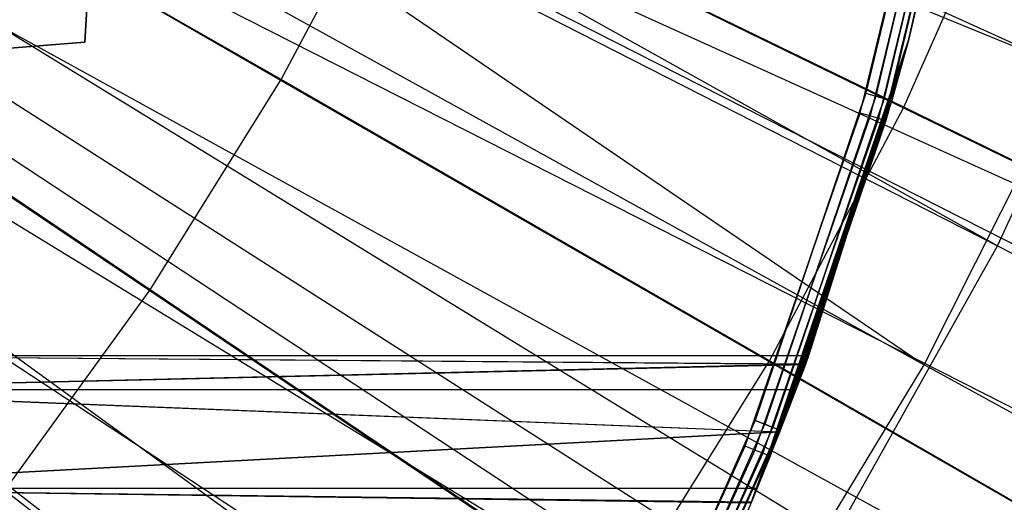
# Model space of a CAD drawing. Extents: x 0.05 to 6.09, y -3 to 3.03.
# Tile 61 of 124: x 3.51 to 3.65, y -0.31 to -0.24. Entities that reach past the tile are written whole.
import ezdxf

# ---------------------------------------------------------------- set-up
doc = ezdxf.new("R2010")
doc.units = 0
doc.header["$MEASUREMENT"] = 0
doc.layers.get('0').update_dxf_attribs({"color": 13, "linetype": 'CONTINUOUS'})

# ---------------------------------------------------------------- blocks, each defined once
blk = doc.blocks.new('PROFILE_SNOW_BALL_PLAFON_P')
at = {"color": 0}
for p, q in [((3.25749, -0.06594, 6.41723), (3.89157, -0.37465, 6.19599)), ((3.25749, -0.06594, 6.41723), (3.89157, -0.37465, 6.19599)), ((3.2561, -0.06874, 6.41724), (3.88469, -0.3885, 6.19604)), ((3.2561, -0.06874, 6.41724), (3.88469, -0.3885, 6.19604)), ((3.25164, -0.07699, 6.41728), (3.86263, -0.4293, 6.19621)), ((3.25164, -0.07699, 6.41728), (3.86263, -0.4293, 6.19621)), ((3.24739, -0.084, 6.41731), (3.8416, -0.464, 6.19636)), ((3.24739, -0.084, 6.41731), (3.8416, -0.464, 6.19636)), ((3.24503, -0.0876, 6.41733), (3.82996, -0.48179, 6.19645)), ((3.24503, -0.0876, 6.41733), (3.82996, -0.48179, 6.19645)), ((3.51922, -0.24226, 7.61031), (3.52469, -0.15012, 7.61031)), ((3.52469, -0.15012, 7.68511), (3.51922, -0.24226, 7.68511)), ((3.52469, -0.15012, 7.68511), (3.51922, -0.24226, 7.68511)), ((3.51922, -0.24226, 7.61031), (3.52469, -0.15012, 7.61031)), ((3.64572, -0.20034, 6.43905), (3.634, -0.24979, 6.43905)), ((3.64572, -0.20034, 7.47534), (3.634, -0.24979, 7.47534)), ((3.634, -0.24979, 7.29535), (3.64572, -0.20034, 7.29535)), ((3.64572, -0.20034, 6.43905), (3.634, -0.24979, 6.43905)), ((3.64572, -0.20034, 7.47534), (3.634, -0.24979, 7.47534)), ((3.634, -0.24979, 7.29535), (3.64572, -0.20034, 7.29535)), ((3.63545, -0.25021, 6.43935), (3.6472, -0.20062, 6.43935)), ((3.63545, -0.25021, 6.43935), (3.6472, -0.20062, 6.43935)), ((3.6472, -0.20062, 7.47564), (3.63545, -0.25021, 7.47564)), ((3.6472, -0.20062, 7.47564), (3.63545, -0.25021, 7.47564)), ((3.6472, -0.20062, 7.29505), (3.63545, -0.25021, 7.29505)), ((3.6472, -0.20062, 7.29505), (3.63545, -0.25021, 7.29505)), ((3.63668, -0.25056, 6.4402), (3.64845, -0.20085, 6.4402)), ((3.63668, -0.25056, 6.4402), (3.64845, -0.20085, 6.4402)), ((3.64845, -0.20086, 7.47649), (3.63668, -0.25056, 7.47649)), ((3.64845, -0.20086, 7.47649), (3.63668, -0.25056, 7.47649)), ((3.64845, -0.20086, 7.2942), (3.63668, -0.25056, 7.2942)), ((3.64845, -0.20086, 7.2942), (3.63668, -0.25056, 7.2942)), ((3.6375, -0.2508, 6.44148), (3.64929, -0.20101, 6.44148)), ((3.6375, -0.2508, 6.44148), (3.64929, -0.20101, 6.44148)), ((3.64929, -0.20101, 7.47777), (3.6375, -0.2508, 7.47777)), ((3.64929, -0.20101, 7.47777), (3.6375, -0.2508, 7.47777)), ((3.64929, -0.20101, 7.29292), (3.6375, -0.2508, 7.29292)), ((3.64929, -0.20101, 7.29292), (3.6375, -0.2508, 7.29292)), ((3.64929, -0.20101, 6.44148), (3.6403, -0.24182, 6.44299)), ((3.64929, -0.20101, 6.44148), (3.6403, -0.24182, 6.44299)), ((3.64929, -0.20101, 7.47777), (3.6403, -0.24182, 7.47927)), ((3.64929, -0.20101, 7.47777), (3.6403, -0.24182, 7.47927)), ((3.64929, -0.20101, 7.29292), (3.6403, -0.24182, 7.29141)), ((3.64929, -0.20101, 7.29292), (3.6403, -0.24182, 7.29141)), ((3.6403, -0.24182, 6.44299), (3.64959, -0.20107, 6.44299)), ((3.64959, -0.20107, 7.29141), (3.6403, -0.24182, 7.29141)), ((3.6403, -0.24182, 7.47927), (3.64959, -0.20107, 7.47927)), ((3.6403, -0.24182, 6.44299), (3.64959, -0.20107, 6.44299)), ((3.6403, -0.24182, 7.47927), (3.64959, -0.20107, 7.47927)), ((3.64959, -0.20107, 7.29141), (3.6403, -0.24182, 7.29141)), ((3.63315, -0.25272, 7.55126), (3.64534, -0.20233, 7.55126)), ((3.63315, -0.25272, 7.55126), (3.64534, -0.20233, 7.55126)), ((3.64682, -0.20262, 7.55096), (3.6346, -0.25314, 7.55096)), ((3.64682, -0.20262, 7.55096), (3.6346, -0.25314, 7.55096)), ((3.64807, -0.20286, 7.5501), (3.63583, -0.2535, 7.5501)), ((3.64807, -0.20286, 7.5501), (3.63583, -0.2535, 7.5501)), ((3.64891, -0.20302, 7.54882), (3.63665, -0.25374, 7.54882)), ((3.64891, -0.20302, 7.54882), (3.63665, -0.25374, 7.54882)), ((3.6403, -0.24182, 7.54732), (3.64891, -0.20302, 7.54882)), ((3.6403, -0.24182, 7.54732), (3.64891, -0.20302, 7.54882)), ((3.6492, -0.20308, 7.54732), (3.6403, -0.24182, 7.47927)), ((3.6492, -0.20308, 7.54732), (3.6403, -0.24182, 7.47927)), ((3.6492, -0.20308, 7.54732), (3.6403, -0.24182, 7.54732)), ((3.6492, -0.20308, 7.54732), (3.6403, -0.24182, 7.54732)), ((3.54806, -0.24779, 6.33793), (3.47539, -0.2059, 6.36195)), ((3.54806, -0.24779, 6.33793), (3.47539, -0.2059, 6.36195)), ((3.63957, -0.25186, 6.31098), (3.65667, -0.21327, 6.31085)), ((3.63957, -0.25186, 6.31098), (3.65667, -0.21327, 6.31085)), ((3.54806, -0.24779, 6.33793), (3.5651, -0.21561, 6.3378)), ((3.54806, -0.24779, 6.33793), (3.5651, -0.21561, 6.3378)), ((3.63957, -0.25186, 6.31098), (3.5651, -0.21561, 6.3378)), ((3.63957, -0.25186, 6.31098), (3.5651, -0.21561, 6.3378)), ((3.52882, -0.27871, 6.33807), (3.45925, -0.23183, 6.36207)), ((3.52882, -0.27871, 6.33807), (3.45925, -0.23183, 6.36207)), ((3.51922, -0.24226, 7.68511), (2.74238, -0.30702, 7.68511)), ((2.74238, -0.30702, 7.61031), (3.51922, -0.24226, 7.61031)), ((3.51922, -0.24226, 7.68511), (2.74238, -0.30702, 7.68511)), ((2.74238, -0.30702, 7.61031), (3.51922, -0.24226, 7.61031)), ((3.51922, -0.24226, 7.61031), (3.51922, -0.24226, 7.68511)), ((3.51922, -0.24226, 7.61031), (3.51922, -0.24226, 7.68511)), ((3.6403, -0.24182, 7.29141), (3.61798, -0.30796, 6.89294)), ((3.61798, -0.30794, 6.77258), (3.6403, -0.24182, 6.44299)), ((3.61798, -0.30794, 6.77258), (3.6403, -0.24182, 6.44299)), ((3.6403, -0.24182, 7.29141), (3.61798, -0.30796, 6.89294)), ((3.62131, -0.29962, 6.78614), (3.6403, -0.24182, 6.44299)), ((3.62131, -0.29962, 6.78614), (3.6403, -0.24182, 6.44299)), ((3.62132, -0.29959, 6.87931), (3.6403, -0.24182, 7.29141)), ((3.62132, -0.29959, 6.87931), (3.6403, -0.24182, 7.29141)), ((3.6237, -0.29341, 6.86438), (3.6403, -0.24182, 7.29141)), ((3.6237, -0.29341, 6.86438), (3.6403, -0.24182, 7.29141)), ((3.6237, -0.29341, 6.80112), (3.6403, -0.24182, 6.44299)), ((3.6237, -0.29341, 6.80112), (3.6403, -0.24182, 6.44299)), ((3.6251, -0.28966, 6.84879), (3.6403, -0.24182, 7.29141)), ((3.6403, -0.24182, 6.44299), (3.6251, -0.28967, 6.81668)), ((3.6403, -0.24182, 6.44299), (3.6251, -0.28967, 6.81668)), ((3.6251, -0.28966, 6.84879), (3.6403, -0.24182, 7.29141)), ((3.6403, -0.24182, 6.44299), (3.62556, -0.2884, 6.83275)), ((3.62556, -0.2884, 6.83275), (3.6403, -0.24182, 7.29141)), ((3.62556, -0.2884, 6.83275), (3.6403, -0.24182, 7.29141)), ((3.6403, -0.24182, 6.44299), (3.62556, -0.2884, 6.83275)), ((3.6403, -0.24182, 7.54732), (3.63665, -0.25374, 7.54882)), ((3.6403, -0.24182, 7.54732), (3.63665, -0.25374, 7.54882)), ((3.6403, -0.24182, 7.54732), (3.63693, -0.25382, 7.54732)), ((3.6403, -0.24182, 7.54732), (3.63693, -0.25382, 7.54732)), ((3.6403, -0.24182, 6.44299), (3.6375, -0.2508, 6.44148)), ((3.6375, -0.2508, 7.47777), (3.6403, -0.24182, 7.47927)), ((3.6403, -0.24182, 7.29141), (3.6375, -0.2508, 7.29292)), ((3.63779, -0.25088, 6.44299), (3.6403, -0.24182, 6.44299)), ((3.6403, -0.24182, 7.29141), (3.63779, -0.25088, 7.29141)), ((3.6403, -0.24182, 7.54732), (3.63779, -0.25088, 7.47927)), ((3.63779, -0.25088, 7.47927), (3.6403, -0.24182, 7.47927)), ((3.6403, -0.24182, 7.54732), (3.63779, -0.25088, 7.47927)), ((3.6403, -0.24182, 6.44299), (3.6403, -0.24182, 7.29141)), ((3.6403, -0.24182, 6.44299), (3.6403, -0.24182, 7.29141)), ((3.6403, -0.24182, 7.54732), (3.6403, -0.24182, 7.47927)), ((3.6403, -0.24182, 7.54732), (3.6403, -0.24182, 7.47927)), ((3.52882, -0.27871, 6.33807), (3.54806, -0.24779, 6.33793)), ((3.52882, -0.27871, 6.33807), (3.54806, -0.24779, 6.33793)), ((3.61982, -0.28917, 6.31113), (3.54806, -0.24779, 6.33793)), ((3.61982, -0.28917, 6.31113), (3.54806, -0.24779, 6.33793)), ((3.634, -0.24979, 6.43905), (3.61774, -0.29794, 6.43905)), ((3.634, -0.24979, 7.47534), (3.61774, -0.29795, 7.47534)), ((3.61774, -0.29795, 7.29535), (3.634, -0.24979, 7.29535)), ((3.634, -0.24979, 6.43905), (3.61774, -0.29794, 6.43905)), ((3.634, -0.24979, 7.47534), (3.61774, -0.29795, 7.47534)), ((3.61774, -0.29795, 7.29535), (3.634, -0.24979, 7.29535)), ((3.61915, -0.29849, 6.43935), (3.63545, -0.25021, 6.43935)), ((3.61915, -0.29849, 6.43935), (3.63545, -0.25021, 6.43935)), ((3.63545, -0.25021, 7.47564), (3.61915, -0.29849, 7.47564)), ((3.63545, -0.25021, 7.47564), (3.61915, -0.29849, 7.47564)), ((3.61915, -0.29849, 7.29505), (3.63545, -0.25021, 7.29505)), ((3.61915, -0.29849, 7.29505), (3.63545, -0.25021, 7.29505)), ((3.634, -0.24979, 6.43905), (3.63545, -0.25021, 6.43935)), ((3.634, -0.24979, 6.43905), (3.63545, -0.25021, 6.43935)), ((3.634, -0.24979, 7.47534), (3.63545, -0.25021, 7.47564)), ((3.634, -0.24979, 7.47534), (3.63545, -0.25021, 7.47564)), ((3.634, -0.24979, 7.29535), (3.63545, -0.25021, 7.29505)), ((3.634, -0.24979, 7.29535), (3.63545, -0.25021, 7.29505)), ((3.63545, -0.25021, 6.43935), (3.63668, -0.25056, 6.4402)), ((3.63545, -0.25021, 6.43935), (3.63668, -0.25056, 6.4402)), ((3.63545, -0.25021, 7.47564), (3.63668, -0.25056, 7.47649)), ((3.63545, -0.25021, 7.47564), (3.63668, -0.25056, 7.47649)), ((3.63545, -0.25021, 7.29505), (3.63668, -0.25056, 7.2942)), ((3.63545, -0.25021, 7.29505), (3.63668, -0.25056, 7.2942)), ((3.61798, -0.30794, 6.77258), (3.63779, -0.25088, 6.44299)), ((3.61798, -0.30794, 6.77258), (3.63779, -0.25088, 6.44299)), ((3.63779, -0.25088, 7.29141), (3.61798, -0.30796, 6.89294)), ((3.63779, -0.25088, 7.29141), (3.61798, -0.30796, 6.89294)), ((3.62034, -0.29896, 6.4402), (3.63668, -0.25056, 6.4402)), ((3.62034, -0.29896, 6.4402), (3.63668, -0.25056, 6.4402)), ((3.63668, -0.25056, 7.47649), (3.62034, -0.29896, 7.47649)), ((3.63668, -0.25056, 7.47649), (3.62034, -0.29896, 7.47649)), ((3.62034, -0.29896, 7.2942), (3.63668, -0.25056, 7.2942)), ((3.62034, -0.29896, 7.2942), (3.63668, -0.25056, 7.2942)), ((3.62113, -0.29927, 6.44148), (3.6375, -0.2508, 6.44148)), ((3.62113, -0.29927, 6.44148), (3.6375, -0.2508, 6.44148)), ((3.6375, -0.2508, 7.47777), (3.62113, -0.29927, 7.47777)), ((3.6375, -0.2508, 7.47777), (3.62113, -0.29927, 7.47777)), ((3.62113, -0.29927, 7.29292), (3.6375, -0.2508, 7.29292)), ((3.62113, -0.29927, 7.29292), (3.6375, -0.2508, 7.29292)), ((3.62141, -0.29938, 6.44299), (3.63779, -0.25088, 6.44299)), ((3.63779, -0.25088, 7.29141), (3.62141, -0.29938, 7.29141)), ((3.62141, -0.29938, 7.47927), (3.63779, -0.25088, 7.47927)), ((3.62141, -0.29938, 6.44299), (3.63779, -0.25088, 6.44299)), ((3.62141, -0.29938, 7.47927), (3.63779, -0.25088, 7.47927)), ((3.63779, -0.25088, 7.29141), (3.62141, -0.29938, 7.29141)), ((3.63668, -0.25056, 6.4402), (3.6375, -0.2508, 6.44148)), ((3.63668, -0.25056, 6.4402), (3.6375, -0.2508, 6.44148)), ((3.63668, -0.25056, 7.47649), (3.6375, -0.2508, 7.47777)), ((3.63668, -0.25056, 7.47649), (3.6375, -0.2508, 7.47777)), ((3.63668, -0.25056, 7.2942), (3.6375, -0.2508, 7.29292)), ((3.63668, -0.25056, 7.2942), (3.6375, -0.2508, 7.29292)), ((3.63693, -0.25382, 7.54732), (3.63779, -0.25088, 7.47927)), ((3.63693, -0.25382, 7.54732), (3.63779, -0.25088, 7.47927)), ((3.63779, -0.25088, 6.44299), (3.6375, -0.2508, 6.44148)), ((3.63779, -0.25088, 7.47927), (3.6375, -0.2508, 7.47777)), ((3.6375, -0.2508, 7.29292), (3.63779, -0.25088, 7.29141)), ((3.61625, -0.30172, 7.55126), (3.63315, -0.25272, 7.55126)), ((3.61625, -0.30172, 7.55126), (3.63315, -0.25272, 7.55126)), ((3.6346, -0.25314, 7.55096), (3.61765, -0.30228, 7.55096)), ((3.6346, -0.25314, 7.55096), (3.61765, -0.30228, 7.55096)), ((3.61982, -0.28917, 6.31113), (3.63957, -0.25186, 6.31098)), ((3.61982, -0.28917, 6.31113), (3.63957, -0.25186, 6.31098)), ((3.6346, -0.25314, 7.55096), (3.63315, -0.25272, 7.55126)), ((3.6346, -0.25314, 7.55096), (3.63315, -0.25272, 7.55126)), ((3.63583, -0.2535, 7.5501), (3.6346, -0.25314, 7.55096)), ((3.63583, -0.2535, 7.5501), (3.6346, -0.25314, 7.55096)), ((3.71314, -0.2877, 6.28137), (3.63957, -0.25186, 6.31098)), ((3.71314, -0.2877, 6.28137), (3.63957, -0.25186, 6.31098)), ((3.63583, -0.2535, 7.5501), (3.61884, -0.30275, 7.5501)), ((3.63583, -0.2535, 7.5501), (3.61884, -0.30275, 7.5501)), ((3.63665, -0.25374, 7.54882), (3.61963, -0.30307, 7.54882)), ((3.63665, -0.25374, 7.54882), (3.61963, -0.30307, 7.54882)), ((3.63693, -0.25382, 7.54732), (3.61991, -0.30318, 7.54732)), ((3.63693, -0.25382, 7.54732), (3.61991, -0.30318, 7.54732)), ((3.63693, -0.25382, 7.54732), (3.62141, -0.29938, 7.47927)), ((3.63693, -0.25382, 7.54732), (3.62141, -0.29938, 7.47927)), ((3.63665, -0.25374, 7.54882), (3.63583, -0.2535, 7.5501)), ((3.63665, -0.25374, 7.54882), (3.63583, -0.2535, 7.5501)), ((3.63693, -0.25382, 7.54732), (3.63665, -0.25374, 7.54882)), ((3.63693, -0.25382, 7.54732), (3.63665, -0.25374, 7.54882)), ((3.50746, -0.3082, 6.33823), (3.52882, -0.27871, 6.33807)), ((3.50746, -0.3082, 6.33823), (3.52882, -0.27871, 6.33807)), ((3.59751, -0.325, 6.31129), (3.52882, -0.27871, 6.33807)), ((3.59751, -0.325, 6.31129), (3.52882, -0.27871, 6.33807)), ((3.6251, -0.28967, 6.81668), (3.46539, -0.2884, 6.83275)), ((3.62556, -0.2884, 6.83275), (3.46539, -0.2884, 6.83275)), ((3.6251, -0.28967, 6.81668), (3.46539, -0.2884, 6.83275)), ((3.62556, -0.2884, 6.83275), (3.46539, -0.2884, 6.83275)), ((3.6251, -0.28966, 6.84879), (3.46539, -0.2884, 6.83275)), ((3.6251, -0.28966, 6.84879), (3.46539, -0.2884, 6.83275)), ((3.59751, -0.325, 6.31129), (3.61982, -0.28917, 6.31113)), ((3.59751, -0.325, 6.31129), (3.61982, -0.28917, 6.31113)), ((3.6907, -0.33006, 6.28153), (3.61982, -0.28917, 6.31113)), ((3.6907, -0.33006, 6.28153), (3.61982, -0.28917, 6.31113)), ((3.62556, -0.2884, 6.83275), (3.6251, -0.28967, 6.81668)), ((3.6251, -0.28966, 6.84879), (3.62556, -0.2884, 6.83275)), ((3.62556, -0.2884, 6.83275), (3.6251, -0.28967, 6.81668)), ((3.6251, -0.28966, 6.84879), (3.62556, -0.2884, 6.83275)), ((3.6251, -0.28966, 6.84879), (3.46539, -0.29341, 6.86438)), ((3.6251, -0.28966, 6.84879), (3.46539, -0.29341, 6.86438)), ((3.46539, -0.29341, 6.80112), (3.6251, -0.28967, 6.81668)), ((3.46539, -0.29341, 6.80112), (3.6251, -0.28967, 6.81668)), ((3.6237, -0.29341, 6.86438), (3.6251, -0.28966, 6.84879)), ((3.6237, -0.29341, 6.86438), (3.6251, -0.28966, 6.84879)), ((3.6251, -0.28967, 6.81668), (3.6237, -0.29341, 6.80112)), ((3.6251, -0.28967, 6.81668), (3.6237, -0.29341, 6.80112)), ((3.62131, -0.29962, 6.78614), (3.46539, -0.29341, 6.80112)), ((3.62131, -0.29962, 6.78614), (3.46539, -0.29341, 6.80112)), ((3.6237, -0.29341, 6.80112), (3.46539, -0.29341, 6.80112)), ((3.6237, -0.29341, 6.80112), (3.46539, -0.29341, 6.80112)), ((3.46539, -0.29341, 6.86438), (3.62132, -0.29959, 6.87931)), ((3.6237, -0.29341, 6.86438), (3.46539, -0.29341, 6.86438)), ((3.6237, -0.29341, 6.86438), (3.46539, -0.29341, 6.86438)), ((3.46539, -0.29341, 6.86438), (3.62132, -0.29959, 6.87931)), ((3.6237, -0.29341, 6.80112), (3.62131, -0.29962, 6.78614)), ((3.6237, -0.29341, 6.80112), (3.62131, -0.29962, 6.78614)), ((3.62132, -0.29959, 6.87931), (3.6237, -0.29341, 6.86438)), ((3.62132, -0.29959, 6.87931), (3.6237, -0.29341, 6.86438)), ((3.61774, -0.29794, 6.43905), (3.59708, -0.34438, 6.43905)), ((3.61774, -0.29794, 6.43905), (3.59708, -0.34438, 6.43905)), ((3.61774, -0.29795, 7.47534), (3.59708, -0.34438, 7.47534)), ((3.59708, -0.34438, 7.29535), (3.61774, -0.29795, 7.29535)), ((3.61774, -0.29795, 7.47534), (3.59708, -0.34438, 7.47534)), ((3.59708, -0.34438, 7.29535), (3.61774, -0.29795, 7.29535)), ((3.61774, -0.29794, 6.43905), (3.61915, -0.29849, 6.43935)), ((3.61774, -0.29794, 6.43905), (3.61915, -0.29849, 6.43935)), ((3.61774, -0.29795, 7.47534), (3.61915, -0.29849, 7.47564)), ((3.61774, -0.29795, 7.47534), (3.61915, -0.29849, 7.47564)), ((3.61915, -0.29849, 7.29505), (3.61774, -0.29795, 7.29535)), ((3.61915, -0.29849, 7.29505), (3.61774, -0.29795, 7.29535)), ((3.59843, -0.34505, 6.43935), (3.61915, -0.29849, 6.43935)), ((3.59843, -0.34505, 6.43935), (3.61915, -0.29849, 6.43935)), ((3.59843, -0.34505, 7.47564), (3.61915, -0.29849, 7.47564)), ((3.59843, -0.34505, 7.47564), (3.61915, -0.29849, 7.47564)), ((3.59843, -0.34505, 7.29505), (3.61915, -0.29849, 7.29505)), ((3.59843, -0.34505, 7.29505), (3.61915, -0.29849, 7.29505)), ((3.59957, -0.34563, 6.4402), (3.62034, -0.29896, 6.4402)), ((3.59957, -0.34563, 6.4402), (3.62034, -0.29896, 6.4402)), ((3.59957, -0.34563, 7.47649), (3.62034, -0.29896, 7.47649)), ((3.59957, -0.34563, 7.47649), (3.62034, -0.29896, 7.47649)), ((3.59957, -0.34563, 7.2942), (3.62034, -0.29896, 7.2942)), ((3.59957, -0.34563, 7.2942), (3.62034, -0.29896, 7.2942)), ((3.60033, -0.34601, 6.44148), (3.62113, -0.29927, 6.44148)), ((3.60033, -0.34601, 6.44148), (3.62113, -0.29927, 6.44148)), ((3.60033, -0.34601, 7.47777), (3.62113, -0.29927, 7.47777)), ((3.60033, -0.34601, 7.47777), (3.62113, -0.29927, 7.47777)), ((3.60033, -0.34601, 7.29292), (3.62113, -0.29927, 7.29292)), ((3.60033, -0.34601, 7.29292), (3.62113, -0.29927, 7.29292)), ((3.61712, -0.31005, 6.44299), (3.62113, -0.29927, 6.44148)), ((3.61712, -0.31005, 7.47927), (3.62113, -0.29927, 7.47777)), ((3.61712, -0.31005, 7.29141), (3.62113, -0.29927, 7.29292)), ((3.62141, -0.29938, 7.29141), (3.61712, -0.31005, 6.89571)), ((3.62141, -0.29938, 7.29141), (3.61712, -0.31005, 6.89571)), ((3.62141, -0.29938, 7.29141), (3.61712, -0.31005, 7.29141)), ((3.61712, -0.31005, 6.44299), (3.62141, -0.29938, 6.44299)), ((3.61712, -0.31005, 7.47927), (3.62141, -0.29938, 7.47927)), ((3.61798, -0.30794, 6.77258), (3.62141, -0.29938, 6.44299)), ((3.62141, -0.29938, 7.29141), (3.61798, -0.30796, 6.89294)), ((3.62141, -0.29938, 7.29141), (3.61798, -0.30796, 6.89294)), ((3.61798, -0.30794, 6.77258), (3.62141, -0.29938, 6.44299)), ((3.61915, -0.29849, 6.43935), (3.62034, -0.29896, 6.4402)), ((3.61915, -0.29849, 6.43935), (3.62034, -0.29896, 6.4402)), ((3.61915, -0.29849, 7.47564), (3.62034, -0.29896, 7.47649)), ((3.61915, -0.29849, 7.47564), (3.62034, -0.29896, 7.47649)), ((3.62034, -0.29896, 7.2942), (3.61915, -0.29849, 7.29505)), ((3.62034, -0.29896, 7.2942), (3.61915, -0.29849, 7.29505)), ((3.61991, -0.30318, 7.54732), (3.62141, -0.29938, 7.47927)), ((3.61991, -0.30318, 7.54732), (3.62141, -0.29938, 7.47927)), ((3.62034, -0.29896, 6.4402), (3.62113, -0.29927, 6.44148)), ((3.62034, -0.29896, 6.4402), (3.62113, -0.29927, 6.44148)), ((3.62034, -0.29896, 7.47649), (3.62113, -0.29927, 7.47777)), ((3.62034, -0.29896, 7.47649), (3.62113, -0.29927, 7.47777)), ((3.62113, -0.29927, 7.29292), (3.62034, -0.29896, 7.2942)), ((3.62113, -0.29927, 7.29292), (3.62034, -0.29896, 7.2942)), ((3.62141, -0.29938, 6.44299), (3.62113, -0.29927, 6.44148)), ((3.62113, -0.29927, 7.47777), (3.62141, -0.29938, 7.47927)), ((3.62113, -0.29927, 7.29292), (3.62141, -0.29938, 7.29141)), ((3.62132, -0.29959, 6.87931), (3.46539, -0.30794, 6.89292)), ((3.62132, -0.29959, 6.87931), (3.46539, -0.30794, 6.89292)), ((3.62131, -0.29962, 6.78614), (3.46539, -0.30794, 6.77258)), ((3.62131, -0.29962, 6.78614), (3.46539, -0.30794, 6.77258)), ((3.61798, -0.30796, 6.89294), (3.62132, -0.29959, 6.87931)), ((3.61798, -0.30796, 6.89294), (3.62132, -0.29959, 6.87931)), ((3.62131, -0.29962, 6.78614), (3.61798, -0.30794, 6.77258)), ((3.62131, -0.29962, 6.78614), (3.61798, -0.30794, 6.77258)), ((3.59478, -0.3489, 7.55126), (3.61625, -0.30172, 7.55126)), ((3.59478, -0.3489, 7.55126), (3.61625, -0.30172, 7.55126)), ((3.61765, -0.30228, 7.55096), (3.59612, -0.34959, 7.55096)), ((3.61765, -0.30228, 7.55096), (3.59612, -0.34959, 7.55096)), ((3.61765, -0.30228, 7.55096), (3.61625, -0.30172, 7.55126)), ((3.61765, -0.30228, 7.55096), (3.61625, -0.30172, 7.55126)), ((3.61884, -0.30275, 7.5501), (3.61765, -0.30228, 7.55096)), ((3.61884, -0.30275, 7.5501), (3.61765, -0.30228, 7.55096)), ((3.61884, -0.30275, 7.5501), (3.59726, -0.35017, 7.5501)), ((3.61884, -0.30275, 7.5501), (3.59726, -0.35017, 7.5501)), ((3.61963, -0.30307, 7.54882), (3.59802, -0.35056, 7.54882)), ((3.61963, -0.30307, 7.54882), (3.59802, -0.35056, 7.54882)), ((3.61712, -0.31005, 7.54732), (3.61963, -0.30307, 7.54882)), ((3.61991, -0.30318, 7.54732), (3.61712, -0.31005, 7.47927)), ((3.61991, -0.30318, 7.54732), (3.61712, -0.31005, 7.47927)), ((3.61991, -0.30318, 7.54732), (3.61712, -0.31005, 7.54732)), ((3.61963, -0.30307, 7.54882), (3.61884, -0.30275, 7.5501)), ((3.61963, -0.30307, 7.54882), (3.61884, -0.30275, 7.5501)), ((3.61991, -0.30318, 7.54732), (3.61963, -0.30307, 7.54882)), ((3.61798, -0.30794, 6.77258), (3.46539, -0.30794, 6.77258)), ((3.46539, -0.30794, 6.77258), (3.61718, -0.30988, 6.77001)), ((3.61798, -0.30794, 6.77258), (3.46539, -0.30794, 6.77258)), ((3.46539, -0.30794, 6.77258), (3.61718, -0.30988, 6.77001)), ((3.46539, -0.30794, 6.89292), (3.61712, -0.31005, 6.89571)), ((3.61798, -0.30796, 6.89294), (3.46539, -0.30794, 6.89292)), ((3.61798, -0.30796, 6.89294), (3.46539, -0.30794, 6.89292)), ((3.46539, -0.30794, 6.89292), (3.61712, -0.31005, 6.89571)), ((3.61798, -0.30794, 6.77258), (3.61712, -0.31005, 6.44299)), ((3.61798, -0.30794, 6.77258), (3.61712, -0.31005, 6.44299)), ((3.61712, -0.31005, 6.89571), (3.61798, -0.30796, 6.89294)), ((3.61712, -0.31005, 6.89571), (3.61798, -0.30796, 6.89294)), ((3.61798, -0.30794, 6.77258), (3.61718, -0.30988, 6.77001)), ((3.61798, -0.30794, 6.77258), (3.61718, -0.30988, 6.77001)), ((3.57276, -0.35919, 6.31147), (3.50746, -0.3082, 6.33823)), ((3.57276, -0.35919, 6.31147), (3.50746, -0.3082, 6.33823)), ((3.61718, -0.30988, 6.77001), (3.61297, -0.31977, 6.75901)), ((3.61718, -0.30988, 6.77001), (3.61297, -0.31977, 6.75901)), ((3.61718, -0.30988, 6.77001), (3.61712, -0.31005, 6.44299)), ((3.61718, -0.30988, 6.77001), (3.61712, -0.31005, 6.44299))]:
    blk.add_line(p, q, dxfattribs=at)
blk = doc.blocks.new('GRUPUJ_1')
at = {"color": 0}
for p, q in [((3.39911, 2.85414, 6.24968), (3.6098, 2.75821, 6.19994)), ((3.39911, 2.85414, 6.24968), (3.6098, 2.75821, 6.19994)), ((3.5988, 2.73235, 6.15399), (3.39509, 2.84625, 6.20607)), ((3.5988, 2.73235, 6.15399), (3.39509, 2.84625, 6.20607)), ((3.39541, 2.84625, 6.24971), (3.58804, 2.71488, 6.2001)), ((3.39541, 2.84625, 6.24971), (3.6098, 2.75821, 6.19994)), ((3.39541, 2.84625, 6.24971), (3.58804, 2.71488, 6.2001)), ((3.39541, 2.84625, 6.24971), (3.6098, 2.75821, 6.19994)), ((3.39117, 2.83834, 6.2061), (3.5988, 2.73235, 6.15399)), ((3.39117, 2.83834, 6.2061), (3.5988, 2.73235, 6.15399)), ((3.38542, 2.82688, 6.24978), (3.58804, 2.71488, 6.2001)), ((3.38542, 2.82688, 6.24978), (3.58804, 2.71488, 6.2001)), ((3.42293, 2.82243, 0.05199), (3.63322, 2.72701, 0.10433)), ((3.42293, 2.82243, 0.05199), (3.63322, 2.72701, 0.10433)), ((3.37608, 2.81139, 6.20621), (3.57475, 2.68941, 6.15417)), ((3.37608, 2.81139, 6.20621), (3.57475, 2.68941, 6.15417)), ((3.41744, 2.80187, 0.09546), (3.6246, 2.69652, 0.15062)), ((3.41744, 2.80187, 0.09546), (3.6246, 2.69652, 0.15062)), ((3.36966, 2.80077, 6.2499), (3.56299, 2.67337, 6.20029)), ((3.36966, 2.80077, 6.2499), (3.56299, 2.67337, 6.20029)), ((3.40657, 2.78985, 0.05211), (3.60884, 2.67846, 0.10451)), ((3.40657, 2.78985, 0.05211), (3.60884, 2.67846, 0.10451)), ((3.35892, 2.78571, 6.20634), (3.54741, 2.64849, 6.15437)), ((3.35892, 2.78571, 6.20634), (3.54741, 2.64849, 6.15437)), ((3.5988, 2.73235, 6.15399), (3.6194, 2.77705, 6.15384)), ((3.5988, 2.73235, 6.15399), (3.6194, 2.77705, 6.15384)), ((3.35192, 2.77595, 6.25003), (3.53479, 2.63393, 6.2005)), ((3.35192, 2.77595, 6.25003), (3.53479, 2.63393, 6.2005)), ((3.39926, 2.76942, 0.0956), (3.59753, 2.64817, 0.15082)), ((3.39926, 2.76942, 0.0956), (3.59753, 2.64817, 0.15082)), ((3.38774, 2.75865, 0.05225), (3.58077, 2.63195, 0.10472)), ((3.38774, 2.75865, 0.05225), (3.58077, 2.63195, 0.10472)), ((3.58804, 2.71488, 6.2001), (3.6098, 2.75821, 6.19994)), ((3.58804, 2.71488, 6.2001), (3.6098, 2.75821, 6.19994)), ((3.57475, 2.68941, 6.15417), (3.5988, 2.73235, 6.15399)), ((3.57475, 2.68941, 6.15417), (3.5988, 2.73235, 6.15399)), ((3.5988, 2.73235, 6.15399), (3.80222, 2.62844, 6.08414)), ((3.5988, 2.73235, 6.15399), (3.80222, 2.62844, 6.08414)), ((3.56299, 2.67337, 6.20029), (3.58804, 2.71488, 6.2001)), ((3.56299, 2.67337, 6.20029), (3.58804, 2.71488, 6.2001)), ((3.78678, 2.60495, 6.13317), (3.58804, 2.71488, 6.2001)), ((3.78678, 2.60495, 6.13317), (3.58804, 2.71488, 6.2001))]:
    blk.add_line(p, q, dxfattribs=at)
blk.add_blockref('PROFILE_SNOW_BALL_PLAFON_P', (-0.05452, 3.0046, -0.05645), dxfattribs=at)

msp = doc.modelspace()

# ---------------------------------------------------------------- block references
at = {"color": 0}
msp.add_blockref('GRUPUJ_1', (0.05452, -3.0046, 0.05645), dxfattribs=at)

doc.saveas('drawing.dxf')
